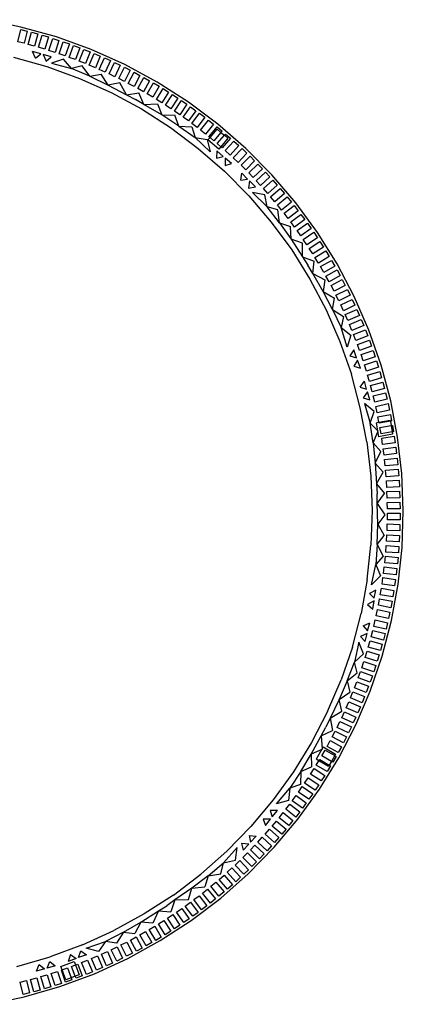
# Model space of a CAD drawing. Extents: x -761 to 761, y -265 to 265.
# Tile 4 of 19: x -461 to -407, y -64 to 74. Entities that reach past the tile are written whole.
import ezdxf

# ---------------------------------------------------------------- set-up
doc = ezdxf.new("R2010")
doc.units = 0
doc.header["$MEASUREMENT"] = 0
doc.layers.get('0').update_dxf_attribs({"linetype": 'CONTINUOUS'})

msp = doc.modelspace()

# ---------------------------------------------------------------- linework, layer by layer
for p, q in [((-460.37, 73.29), (-465.45, 74.32)), ((-460.8, 71.22), (-460.37, 72.95)), ((-455.37, 71.89), (-460.37, 73.29)), ((-460.37, 72.95), (-459.47, 72.73)), ((-459.47, 72.73), (-459.9, 71)), ((-459.33, 70.85), (-458.86, 72.57)), ((-458.86, 72.57), (-457.97, 72.32)), ((-457.97, 72.32), (-458.45, 70.6)), ((-457.88, 70.44), (-457.37, 72.15)), ((-457.37, 72.15), (-456.49, 71.89)), ((-459.9, 71), (-460.8, 71.22)), ((-458.45, 70.6), (-459.33, 70.85)), ((-456.49, 71.89), (-456.99, 70.18)), ((-456.43, 70), (-455.88, 71.7)), ((-455.88, 71.7), (-455.01, 71.42)), ((-455.01, 71.42), (-455.55, 69.72)), ((-450.49, 70.13), (-455.37, 71.89)), ((-454.99, 69.53), (-454.41, 71.22)), ((-454.41, 71.22), (-453.54, 70.92)), ((-453.54, 70.92), (-454.12, 69.23)), ((-453.57, 69.03), (-452.95, 70.7)), ((-452.95, 70.7), (-452.08, 70.38)), ((-458.33, 68.91), (-458.71, 69.86)), ((-457.58, 69.51), (-458.71, 69.86)), ((-458.33, 68.91), (-457.58, 69.51)), ((-456.99, 70.18), (-457.88, 70.44)), ((-456.09, 69.12), (-457.22, 69.44)), ((-457.22, 69.44), (-456.82, 68.49)), ((-455.55, 69.72), (-456.43, 70)), ((-454.12, 69.23), (-454.99, 69.53)), ((-452.08, 70.38), (-452.71, 68.71)), ((-452.15, 68.5), (-451.5, 70.15)), ((-451.5, 70.15), (-450.64, 69.81)), ((-450.64, 69.81), (-451.3, 68.15)), ((-450.75, 67.93), (-450.05, 69.57)), ((-445.76, 68), (-450.49, 70.13)), ((-450.05, 69.57), (-449.21, 69.21)), ((-461.39, 69.04), (-456.71, 67.73)), ((-456.82, 68.49), (-456.09, 69.12)), ((-454.37, 68.79), (-456.05, 68.21)), ((-456.05, 68.21), (-453.25, 67.47)), ((-453.25, 67.47), (-454.37, 68.79)), ((-452.71, 68.71), (-453.57, 69.03)), ((-451.73, 67.84), (-453.25, 67.47)), ((-451.3, 68.15), (-452.15, 68.5)), ((-450.67, 66.36), (-451.73, 67.84)), ((-449.9, 67.57), (-450.75, 67.93)), ((-449.21, 69.21), (-449.9, 67.57)), ((-449.36, 67.33), (-448.63, 68.96)), ((-448.63, 68.96), (-447.79, 68.58)), ((-447.79, 68.58), (-448.52, 66.95)), ((-447.98, 66.71), (-447.22, 68.32)), ((-447.22, 68.32), (-446.39, 67.92)), ((-446.39, 67.92), (-447.15, 66.31)), ((-441.2, 65.54), (-445.76, 68)), ((-456.71, 67.73), (-452.13, 66.07)), ((-450.67, 66.36), (-453.25, 67.47)), ((-450.67, 66.36), (-449.07, 66.67)), ((-448.52, 66.95), (-449.36, 67.33)), ((-448.09, 65.13), (-449.07, 66.67)), ((-447.15, 66.31), (-447.98, 66.71)), ((-446.62, 66.05), (-445.82, 67.64)), ((-445.82, 67.64), (-445, 67.23)), ((-445, 67.23), (-445.8, 65.63)), ((-445.28, 65.36), (-444.44, 66.94)), ((-443.63, 66.5), (-444.46, 64.93)), ((-444.44, 66.94), (-443.63, 66.5)), ((-452.13, 66.07), (-447.7, 64.08)), ((-450.67, 66.36), (-448.09, 65.13)), ((-446.44, 65.43), (-448.09, 65.13)), ((-448.09, 65.13), (-445.51, 63.77)), ((-445.8, 65.63), (-446.62, 66.05)), ((-445.51, 63.77), (-446.44, 65.43)), ((-444.46, 64.93), (-445.28, 65.36)), ((-443.95, 64.64), (-443.07, 66.2)), ((-442.27, 65.75), (-443.14, 64.19)), ((-443.07, 66.2), (-442.27, 65.75)), ((-442.63, 63.9), (-441.72, 65.43)), ((-441.72, 65.43), (-440.93, 64.96)), ((-436.83, 62.74), (-441.2, 65.54)), ((-447.7, 64.08), (-443.42, 61.77)), ((-445.51, 63.77), (-443.78, 64.02)), ((-445.51, 63.77), (-444.28, 63.12)), ((-443.14, 64.19), (-443.95, 64.64)), ((-443.08, 62.41), (-443.78, 64.02)), ((-441.84, 63.43), (-442.63, 63.9)), ((-440.93, 64.96), (-441.84, 63.43)), ((-441.33, 63.12), (-440.39, 64.64)), ((-439.61, 64.15), (-440.55, 62.63)), ((-440.39, 64.64), (-439.61, 64.15)), ((-440.05, 62.31), (-439.08, 63.81)), ((-439.08, 63.81), (-438.31, 63.31)), ((-443.08, 62.41), (-444.28, 63.12)), ((-443.08, 62.41), (-441.18, 62.49)), ((-440.57, 60.93), (-443.08, 62.41)), ((-440.55, 62.63), (-441.33, 63.12)), ((-441.18, 62.49), (-440.57, 60.93)), ((-439.28, 61.81), (-440.05, 62.31)), ((-438.31, 63.31), (-439.28, 61.81)), ((-438.79, 61.48), (-437.79, 62.95)), ((-437.03, 62.43), (-438.03, 60.96)), ((-437.79, 62.95), (-437.03, 62.43)), ((-432.68, 59.63), (-436.83, 62.74)), ((-443.42, 61.77), (-439.32, 59.15)), ((-438.18, 59.37), (-440.57, 60.93)), ((-440.57, 60.93), (-438.75, 60.89)), ((-438.03, 60.96), (-438.79, 61.48)), ((-437.55, 60.62), (-436.51, 62.07)), ((-435.76, 61.53), (-436.8, 60.08)), ((-436.51, 62.07), (-435.76, 61.53)), ((-436.33, 59.73), (-435.25, 61.16)), ((-435.25, 61.16), (-434.52, 60.6)), ((-438.18, 59.37), (-438.75, 60.89)), ((-436.8, 60.08), (-437.55, 60.62)), ((-435.59, 59.18), (-436.33, 59.73)), ((-434.52, 60.6), (-435.59, 59.18)), ((-435.12, 58.81), (-434.02, 60.22)), ((-433.29, 59.65), (-434.4, 58.24)), ((-434.02, 60.22), (-433.29, 59.65)), ((-428.77, 56.22), (-432.68, 59.63)), ((-439.32, 59.15), (-435.43, 56.23)), ((-438.18, 59.37), (-435.88, 57.75)), ((-438.18, 59.37), (-436.36, 59.24)), ((-436.36, 59.24), (-435.88, 57.75)), ((-434.4, 58.24), (-435.12, 58.81)), ((-433.94, 57.87), (-432.8, 59.25)), ((-433.79, 57.75), (-432.8, 58.94)), ((-432.25, 58.47), (-433.23, 57.28)), ((-432.8, 59.25), (-432.09, 58.66)), ((-432.8, 58.94), (-432.25, 58.47)), ((-432.09, 58.66), (-432.25, 58.47)), ((-432.25, 58.47), (-431.77, 58.07)), ((-431.77, 58.07), (-431.61, 58.25)), ((-431.61, 58.25), (-430.91, 57.65)), ((-433.79, 55.75), (-435.88, 57.75)), ((-435.88, 57.75), (-434.17, 57.48)), ((-434.17, 57.48), (-433.79, 55.75)), ((-434.09, 57.41), (-433.79, 57.75)), ((-432.56, 56.12), (-434.09, 57.41)), ((-433.79, 57.75), (-433.94, 57.87)), ((-433.23, 57.28), (-433.79, 57.75)), ((-432.78, 56.9), (-431.77, 58.07)), ((-432.27, 56.46), (-432.78, 56.9)), ((-431.27, 57.65), (-432.27, 56.46)), ((-430.91, 57.65), (-432.08, 56.3)), ((-431.77, 58.07), (-431.27, 57.65)), ((-431.64, 55.91), (-430.44, 57.23)), ((-430.44, 57.23), (-429.76, 56.62)), ((-435.43, 56.23), (-431.76, 53.03)), ((-432.81, 55.88), (-432.87, 54.86)), ((-431.94, 55.09), (-432.81, 55.88)), ((-432.27, 56.46), (-432.56, 56.12)), ((-432.08, 56.3), (-432.27, 56.46)), ((-430.95, 55.29), (-431.64, 55.91)), ((-429.76, 56.62), (-430.95, 55.29)), ((-430.52, 54.89), (-429.29, 56.19)), ((-428.63, 55.56), (-429.85, 54.26)), ((-429.29, 56.19), (-428.63, 55.56)), ((-425.12, 52.53), (-428.77, 56.22)), ((-432.87, 54.86), (-431.94, 55.09)), ((-431.64, 54.87), (-431.68, 53.84)), ((-431.68, 53.84), (-430.76, 54.1)), ((-430.76, 54.1), (-431.64, 54.87)), ((-429.85, 54.26), (-430.52, 54.89)), ((-429.42, 53.85), (-428.17, 55.12)), ((-427.52, 54.47), (-428.77, 53.2)), ((-428.35, 52.78), (-427.07, 54.02)), ((-428.17, 55.12), (-427.52, 54.47)), ((-427.07, 54.02), (-426.43, 53.36)), ((-431.76, 53.03), (-428.34, 49.58)), ((-429.48, 51.74), (-429.34, 52.76)), ((-428.77, 53.2), (-429.42, 53.85)), ((-428.53, 51.91), (-429.34, 52.76)), ((-427.71, 52.12), (-428.35, 52.78)), ((-426.43, 53.36), (-427.71, 52.12)), ((-427.31, 51.69), (-426, 52.9)), ((-426, 52.9), (-425.37, 52.23)), ((-429.48, 51.74), (-428.53, 51.91)), ((-428.25, 51.66), (-428.36, 50.64)), ((-427.42, 50.83), (-428.25, 51.66)), ((-426.68, 51.01), (-427.31, 51.69)), ((-425.37, 52.23), (-426.68, 51.01)), ((-426.28, 50.57), (-424.95, 51.76)), ((-421.75, 48.59), (-425.12, 52.53)), ((-424.95, 51.76), (-424.34, 51.07)), ((-428.36, 50.64), (-427.42, 50.83)), ((-426.08, 49.7), (-427.83, 50.02)), ((-427.83, 50.02), (-425.75, 48.01)), ((-425.67, 49.88), (-426.28, 50.57)), ((-424.34, 51.07), (-425.67, 49.88)), ((-425.28, 49.44), (-423.93, 50.59)), ((-423.33, 49.89), (-424.69, 48.73)), ((-423.93, 50.59), (-423.33, 49.89)), ((-428.34, 49.58), (-425.18, 45.87)), ((-425.75, 48.01), (-426.08, 49.7)), ((-424.69, 48.73), (-425.28, 49.44)), ((-424.31, 48.28), (-422.93, 49.4)), ((-422.35, 48.68), (-423.73, 47.56)), ((-422.93, 49.4), (-422.35, 48.68)), ((-418.69, 44.4), (-421.75, 48.59)), ((-424.24, 47.58), (-425.75, 48.01)), ((-424.04, 45.78), (-425.75, 48.01)), ((-423.73, 47.56), (-424.31, 48.28)), ((-424.04, 45.78), (-424.24, 47.58)), ((-423.37, 47.1), (-421.96, 48.19)), ((-422.8, 46.37), (-423.37, 47.1)), ((-421.39, 47.46), (-422.8, 46.37)), ((-421.96, 48.19), (-421.39, 47.46)), ((-425.18, 45.87), (-422.31, 41.95)), ((-424.04, 45.78), (-422.39, 43.45)), ((-424.04, 45.78), (-422.5, 45.27)), ((-422.44, 45.89), (-421.01, 46.95)), ((-421.9, 45.15), (-422.44, 45.89)), ((-420.46, 46.21), (-421.9, 45.15)), ((-421.55, 44.67), (-420.09, 45.7)), ((-421.01, 46.95), (-420.46, 46.21)), ((-420.09, 45.7), (-419.56, 44.95)), ((-422.39, 43.45), (-422.5, 45.27)), ((-421.02, 43.92), (-421.55, 44.67)), ((-419.56, 44.95), (-421.02, 43.92)), ((-420.69, 43.43), (-419.21, 44.43)), ((-419.21, 44.43), (-418.69, 43.66)), ((-415.94, 40), (-418.69, 44.4)), ((-422.39, 43.45), (-420.81, 41)), ((-420.8, 42.9), (-422.39, 43.45)), ((-420.17, 42.66), (-420.69, 43.43)), ((-418.69, 43.66), (-420.17, 42.66)), ((-419.85, 42.17), (-418.35, 43.13)), ((-418.35, 43.13), (-417.85, 42.36)), ((-422.31, 41.95), (-419.74, 37.82)), ((-420.81, 41), (-420.8, 42.9)), ((-419.35, 41.39), (-419.85, 42.17)), ((-417.85, 42.36), (-419.35, 41.39)), ((-419.04, 40.89), (-417.52, 41.82)), ((-417.52, 41.82), (-417.04, 41.03)), ((-420.81, 41), (-420.05, 39.83)), ((-420.81, 41), (-419.17, 40.37)), ((-419.35, 38.63), (-419.17, 40.37)), ((-418.56, 40.1), (-419.04, 40.89)), ((-417.04, 41.03), (-418.56, 40.1)), ((-418.26, 39.6), (-416.72, 40.49)), ((-416.72, 40.49), (-416.25, 39.69)), ((-419.35, 38.63), (-420.05, 39.83)), ((-417.8, 38.8), (-418.26, 39.6)), ((-416.25, 39.69), (-417.8, 38.8)), ((-417.51, 38.28), (-415.94, 39.14)), ((-413.53, 35.41), (-415.94, 40)), ((-415.94, 39.14), (-415.5, 38.34)), ((-419.74, 37.82), (-417.47, 33.52)), ((-419.35, 38.63), (-417.66, 37.77)), ((-417.89, 36.11), (-419.35, 38.63)), ((-417.66, 37.77), (-417.89, 36.11)), ((-417.06, 37.48), (-417.51, 38.28)), ((-415.5, 38.34), (-417.06, 37.48)), ((-416.78, 36.95), (-415.2, 37.78)), ((-415.2, 37.78), (-414.78, 36.96)), ((-416.56, 33.58), (-417.89, 36.11)), ((-417.89, 36.11), (-416.32, 35.19)), ((-416.36, 36.14), (-416.78, 36.95)), ((-414.78, 36.96), (-416.36, 36.14)), ((-416.09, 35.61), (-414.49, 36.4)), ((-414.49, 36.4), (-414.08, 35.57)), ((-416.56, 33.58), (-416.32, 35.19)), ((-415.68, 34.78), (-416.09, 35.61)), ((-414.08, 35.57), (-415.68, 34.78)), ((-415.43, 34.25), (-413.81, 35)), ((-413.81, 35), (-413.42, 34.17)), ((-411.46, 30.65), (-413.53, 35.41)), ((-417.47, 33.52), (-415.53, 29.06)), ((-416.56, 33.58), (-415.04, 32.58)), ((-416.56, 33.58), (-415.35, 31.04)), ((-415.04, 33.41), (-415.43, 34.25)), ((-413.42, 34.17), (-415.04, 33.41)), ((-414.79, 32.87), (-413.16, 33.59)), ((-413.16, 33.59), (-412.79, 32.75)), ((-415.04, 32.58), (-415.35, 31.04)), ((-414.42, 32.03), (-414.79, 32.87)), ((-412.79, 32.75), (-414.42, 32.03)), ((-414.19, 31.48), (-412.54, 32.17)), ((-412.54, 32.17), (-412.19, 31.31)), ((-414.5, 28.28), (-415.35, 31.04)), ((-415.35, 31.04), (-413.99, 29.98)), ((-413.84, 30.63), (-414.19, 31.48)), ((-412.19, 31.31), (-413.84, 30.63)), ((-413.62, 30.08), (-411.96, 30.72)), ((-411.96, 30.72), (-411.62, 29.86)), ((-409.75, 25.76), (-411.46, 30.65)), ((-413.99, 29.98), (-414.5, 28.28)), ((-413.29, 29.22), (-413.62, 30.08)), ((-411.62, 29.86), (-413.29, 29.22)), ((-413.08, 28.67), (-411.4, 29.27)), ((-411.4, 29.27), (-411.09, 28.41)), ((-415.53, 29.06), (-413.93, 24.47)), ((-413.58, 27.91), (-414.14, 27.05)), ((-413.21, 26.8), (-413.58, 27.91)), ((-412.77, 27.8), (-413.08, 28.67)), ((-411.09, 28.41), (-412.77, 27.8)), ((-412.57, 27.24), (-410.88, 27.81)), ((-410.88, 27.81), (-410.59, 26.94)), ((-414.14, 27.05), (-413.21, 26.8)), ((-413.06, 26.46), (-413.6, 25.59)), ((-412.66, 25.35), (-413.06, 26.46)), ((-412.28, 26.37), (-412.57, 27.24)), ((-410.59, 26.94), (-412.28, 26.37)), ((-412.1, 25.8), (-410.39, 26.34)), ((-410.39, 26.34), (-410.12, 25.46)), ((-413.6, 25.59), (-412.66, 25.35)), ((-411.82, 24.92), (-412.1, 25.8)), ((-410.12, 25.46), (-411.82, 24.92)), ((-408.4, 20.75), (-409.75, 25.76)), ((-412.67, 19.77), (-413.93, 24.47)), ((-411.65, 24.36), (-409.94, 24.85)), ((-411.4, 23.47), (-411.65, 24.36)), ((-409.68, 23.96), (-411.4, 23.47)), ((-409.94, 24.85), (-409.68, 23.96)), ((-412.7, 22.68), (-412.09, 23.49)), ((-412.7, 22.68), (-411.79, 22.36)), ((-411.79, 22.36), (-412.09, 23.49)), ((-411.24, 22.9), (-409.52, 23.36)), ((-411, 22.01), (-411.24, 22.9)), ((-409.28, 22.46), (-411, 22.01)), ((-409.52, 23.36), (-409.28, 22.46)), ((-411.67, 22.01), (-412.27, 21.17)), ((-412.27, 21.17), (-411.35, 20.88)), ((-411.35, 20.88), (-411.67, 22.01)), ((-410.86, 21.43), (-409.13, 21.85)), ((-410.64, 20.54), (-410.86, 21.43)), ((-408.91, 20.96), (-410.64, 20.54)), ((-409.13, 21.85), (-408.91, 20.96)), ((-411.76, 14.99), (-412.67, 19.77)), ((-412.1, 20.37), (-411.27, 17.6)), ((-410.74, 19.24), (-412.1, 20.37)), ((-410.51, 19.96), (-408.77, 20.34)), ((-410.32, 19.06), (-410.51, 19.96)), ((-408.57, 19.44), (-410.32, 19.06)), ((-408.77, 20.34), (-408.57, 19.44)), ((-407.43, 15.65), (-408.4, 20.75)), ((-411.27, 17.6), (-410.74, 19.24)), ((-410.2, 18.48), (-408.45, 18.82)), ((-410.05, 17.72), (-410.2, 18.48)), ((-410.05, 17.72), (-408.47, 18)), ((-408.47, 18), (-408.45, 17.88)), ((-408.45, 18.82), (-408.27, 17.92)), ((-410.87, 14.82), (-411.27, 17.6)), ((-410.25, 16.58), (-411.27, 17.6)), ((-410.44, 17.65), (-410.05, 17.72)), ((-410.44, 17.65), (-410.1, 15.68)), ((-410.02, 17.58), (-410.05, 17.72)), ((-408.45, 17.88), (-410.02, 17.58)), ((-409.92, 16.99), (-408.34, 17.26)), ((-409.76, 16.08), (-409.92, 16.99)), ((-408.27, 17.92), (-408.45, 17.88)), ((-408.45, 17.88), (-408.34, 17.26)), ((-408.34, 17.26), (-408.16, 17.29)), ((-408.34, 17.26), (-408.18, 16.36)), ((-408.16, 17.29), (-408, 16.39)), ((-410.87, 14.82), (-410.22, 16.37)), ((-410.17, 16.49), (-410.25, 16.58)), ((-410.22, 16.37), (-410.17, 16.49)), ((-408.13, 16.03), (-410.1, 15.68)), ((-408.18, 16.36), (-409.76, 16.08)), ((-409.67, 15.5), (-407.9, 15.76)), ((-409.53, 14.59), (-409.67, 15.5)), ((-408, 16.39), (-408.18, 16.36)), ((-408.18, 16.36), (-408.13, 16.03)), ((-407.9, 15.76), (-407.77, 14.85)), ((-406.84, 10.5), (-407.43, 15.65)), ((-411.76, 14.99), (-411.2, 10.16)), ((-410.87, 14.82), (-409.77, 13.62)), ((-410.87, 14.82), (-410.57, 11.98)), ((-407.77, 14.85), (-409.53, 14.59)), ((-409.45, 14), (-407.68, 14.22)), ((-409.34, 13.09), (-409.45, 14)), ((-407.68, 14.22), (-407.57, 13.31)), ((-410.57, 11.98), (-409.77, 13.62)), ((-407.57, 13.31), (-409.34, 13.09)), ((-409.27, 12.5), (-407.5, 12.68)), ((-409.18, 11.58), (-409.27, 12.5)), ((-407.5, 12.68), (-407.4, 11.76)), ((-409.46, 10.73), (-410.57, 11.98)), ((-410.57, 11.98), (-410.39, 9.07)), ((-407.4, 11.76), (-409.18, 11.58)), ((-409.12, 10.99), (-407.35, 11.13)), ((-407.35, 11.13), (-407.27, 10.21)), ((-411.2, 10.16), (-411, 5.3)), ((-410.39, 9.07), (-409.46, 10.73)), ((-409.05, 10.07), (-409.12, 10.99)), ((-407.27, 10.21), (-409.05, 10.07)), ((-406.63, 5.31), (-406.84, 10.5)), ((-410.39, 9.07), (-409.27, 7.72)), ((-410.39, 9.07), (-410.29, 7.68)), ((-409.01, 9.48), (-407.23, 9.58)), ((-408.95, 8.56), (-409.01, 9.48)), ((-407.17, 8.66), (-408.95, 8.56)), ((-407.23, 9.58), (-407.17, 8.66)), ((-410.28, 6.29), (-410.29, 7.68)), ((-410.28, 6.29), (-409.27, 7.72)), ((-408.93, 7.97), (-407.15, 8.03)), ((-408.89, 7.05), (-408.93, 7.97)), ((-407.11, 7.11), (-408.89, 7.05)), ((-407.15, 8.03), (-407.11, 7.11)), ((-410.28, 6.29), (-409.22, 4.71)), ((-410.23, 3.38), (-410.28, 6.29)), ((-408.88, 6.45), (-407.1, 6.48)), ((-408.87, 5.53), (-408.88, 6.45)), ((-407.08, 5.56), (-408.87, 5.53)), ((-407.1, 6.48), (-407.08, 5.56)), ((-411, 5.3), (-411.17, 0.44)), ((-409.22, 4.71), (-410.23, 3.38)), ((-408.87, 4.02), (-408.86, 4.94)), ((-408.86, 4.94), (-407.08, 4.93)), ((-407.08, 4.93), (-407.09, 4)), ((-406.8, 0.13), (-406.63, 5.31)), ((-410.31, 0.52), (-410.23, 3.38)), ((-410.23, 3.38), (-409.31, 1.8)), ((-408.91, 2.51), (-408.88, 3.43)), ((-408.88, 3.43), (-407.1, 3.37)), ((-407.09, 4), (-408.87, 4.02)), ((-407.1, 3.37), (-407.13, 2.45)), ((-410.31, 0.52), (-409.31, 1.8)), ((-408.99, 0.99), (-408.94, 1.91)), ((-408.94, 1.91), (-407.16, 1.82)), ((-407.13, 2.45), (-408.91, 2.51)), ((-407.16, 1.82), (-407.21, 0.9)), ((-411.69, -4.4), (-411.17, 0.44)), ((-410.31, 0.52), (-410.49, -2.28)), ((-410.31, 0.52), (-409.48, -1.09)), ((-409.09, -0.52), (-409.02, 0.4)), ((-409.02, 0.4), (-407.25, 0.27)), ((-407.21, 0.9), (-408.99, 0.99)), ((-407.36, -5.03), (-406.8, 0.13)), ((-407.25, 0.27), (-407.32, -0.65)), ((-409.48, -1.09), (-410.49, -2.28)), ((-409.23, -2.02), (-409.14, -1.11)), ((-409.14, -1.11), (-407.37, -1.28)), ((-407.32, -0.65), (-409.09, -0.52)), ((-407.37, -1.28), (-407.46, -2.2)), ((-411.11, -5.11), (-410.49, -2.28)), ((-410.49, -2.28), (-409.83, -3.88)), ((-409.41, -3.53), (-409.3, -2.61)), ((-409.3, -2.61), (-407.53, -2.82)), ((-407.46, -2.2), (-409.23, -2.02)), ((-409.83, -3.88), (-411.11, -5.11)), ((-409.62, -5.03), (-409.49, -4.11)), ((-409.49, -4.11), (-407.72, -4.37)), ((-407.64, -3.74), (-409.41, -3.53)), ((-407.53, -2.82), (-407.64, -3.74)), ((-411.69, -4.4), (-412.56, -9.18)), ((-407.85, -5.28), (-409.62, -5.03)), ((-408.3, -10.13), (-407.36, -5.03)), ((-407.72, -4.37), (-407.85, -5.28)), ((-410.48, -5.88), (-411.39, -6.36)), ((-411.39, -6.36), (-410.71, -7.03)), ((-410.71, -7.03), (-410.48, -5.88)), ((-409.86, -6.53), (-409.71, -5.62)), ((-408.1, -6.82), (-409.86, -6.53)), ((-409.71, -5.62), (-407.95, -5.91)), ((-407.95, -5.91), (-408.1, -6.82)), ((-410.74, -7.4), (-411.64, -7.9)), ((-411.64, -7.9), (-410.93, -8.56)), ((-410.93, -8.56), (-410.74, -7.4)), ((-410.13, -8.01), (-409.96, -7.11)), ((-408.38, -8.35), (-410.13, -8.01)), ((-409.96, -7.11), (-408.21, -7.44)), ((-408.21, -7.44), (-408.38, -8.35)), ((-413.79, -13.89), (-412.56, -9.18)), ((-410.44, -9.5), (-410.25, -8.59)), ((-408.69, -9.87), (-410.44, -9.5)), ((-410.25, -8.59), (-408.5, -8.96)), ((-408.5, -8.96), (-408.69, -9.87)), ((-412.28, -10.88), (-411.34, -10.46)), ((-412.28, -10.88), (-411.64, -11.6)), ((-411.64, -11.6), (-411.34, -10.46)), ((-410.78, -10.97), (-410.57, -10.07)), ((-409.04, -11.38), (-410.78, -10.97)), ((-410.57, -10.07), (-408.83, -10.48)), ((-409.61, -15.15), (-408.3, -10.13)), ((-408.83, -10.48), (-409.04, -11.38)), ((-411.7, -11.96), (-412.63, -12.4)), ((-412.63, -12.4), (-411.98, -13.11)), ((-411.98, -13.11), (-411.7, -11.96)), ((-411.15, -12.44), (-410.92, -11.55)), ((-409.42, -12.89), (-411.15, -12.44)), ((-410.92, -11.55), (-409.19, -11.99)), ((-409.19, -11.99), (-409.42, -12.89)), ((-412.88, -13.19), (-413.51, -16.01)), ((-412.24, -14.84), (-412.88, -13.19)), ((-411.55, -13.9), (-411.3, -13.01)), ((-411.3, -13.01), (-409.59, -13.49)), ((-409.59, -13.49), (-409.84, -14.38)), ((-413.79, -13.89), (-415.36, -18.49)), ((-413.51, -16.01), (-412.24, -14.84)), ((-411.99, -15.35), (-411.72, -14.46)), ((-411.72, -14.46), (-410.02, -14.99)), ((-409.84, -14.38), (-411.55, -13.9)), ((-411.28, -20.06), (-409.61, -15.15)), ((-410.02, -14.99), (-410.29, -15.87)), ((-414.52, -18.63), (-413.51, -16.01)), ((-413.09, -17.51), (-413.51, -16.01)), ((-412.46, -16.78), (-412.17, -15.91)), ((-412.17, -15.91), (-410.48, -16.47)), ((-410.29, -15.87), (-411.99, -15.35)), ((-410.48, -16.47), (-410.77, -17.35)), ((-414.52, -18.63), (-413.09, -17.51)), ((-412.96, -18.21), (-412.65, -17.34)), ((-412.65, -17.34), (-410.97, -17.94)), ((-410.77, -17.35), (-412.46, -16.78)), ((-410.97, -17.94), (-411.28, -18.81)), ((-417.27, -22.96), (-415.36, -18.49)), ((-414.52, -18.63), (-415.65, -21.26)), ((-414.52, -18.63), (-414.15, -20.21)), ((-413.49, -19.63), (-413.17, -18.77)), ((-413.17, -18.77), (-411.5, -19.4)), ((-411.28, -18.81), (-412.96, -18.21)), ((-415.65, -21.26), (-414.15, -20.21)), ((-414.06, -21.03), (-413.71, -20.18)), ((-413.71, -20.18), (-412.06, -20.85)), ((-411.83, -20.27), (-413.49, -19.63)), ((-413.32, -24.83), (-411.28, -20.06)), ((-411.5, -19.4), (-411.83, -20.27)), ((-415.65, -21.26), (-416.91, -23.88)), ((-415.29, -22.89), (-415.65, -21.26)), ((-414.65, -22.43), (-414.29, -21.58)), ((-414.29, -21.58), (-412.65, -22.29)), ((-412.41, -21.71), (-414.06, -21.03)), ((-412.06, -20.85), (-412.41, -21.71)), ((-417.27, -22.96), (-419.51, -27.29)), ((-416.91, -23.88), (-415.29, -22.89)), ((-415.28, -23.81), (-414.89, -22.97)), ((-414.89, -22.97), (-413.28, -23.72)), ((-413.02, -23.14), (-414.65, -22.43)), ((-412.65, -22.29), (-413.02, -23.14)), ((-416.91, -23.88), (-417.51, -25.14)), ((-416.91, -23.88), (-416.6, -25.6)), ((-415.94, -25.17), (-415.53, -24.34)), ((-415.7, -29.44), (-413.32, -24.83)), ((-415.53, -24.34), (-413.93, -25.12)), ((-413.66, -24.55), (-415.28, -23.81)), ((-413.28, -23.72), (-413.66, -24.55)), ((-418.17, -26.36), (-417.51, -25.14)), ((-418.17, -26.36), (-416.6, -25.6)), ((-416.62, -26.52), (-416.2, -25.7)), ((-416.2, -25.7), (-414.62, -26.52)), ((-414.33, -25.95), (-415.94, -25.17)), ((-413.93, -25.12), (-414.33, -25.95)), ((-419.51, -27.29), (-422.05, -31.43)), ((-419.56, -28.92), (-418.17, -26.36)), ((-418.17, -26.36), (-418.03, -28.21)), ((-417.34, -27.85), (-416.9, -27.04)), ((-416.9, -27.04), (-415.33, -27.9)), ((-415.04, -27.34), (-416.62, -26.52)), ((-414.62, -26.52), (-415.04, -27.34)), ((-421.02, -31.38), (-419.56, -28.92)), ((-418.07, -28.27), (-419.56, -28.92)), ((-419.56, -28.92), (-419.53, -30.74)), ((-417.87, -27.93), (-418.87, -29.66)), ((-418.08, -29.17), (-417.63, -28.37)), ((-418.02, -28.25), (-418.07, -28.27)), ((-418.03, -28.21), (-418.02, -28.25)), ((-417.87, -27.93), (-416.14, -28.94)), ((-417.63, -28.37), (-416.26, -29.15)), ((-415.77, -28.71), (-417.34, -27.85)), ((-416.14, -28.94), (-416.26, -29.15)), ((-415.33, -27.9), (-415.77, -28.71)), ((-418.5, -29.88), (-418.87, -29.66)), ((-418.86, -30.47), (-418.5, -29.88)), ((-418.5, -29.88), (-418.38, -29.68)), ((-417.14, -30.67), (-418.5, -29.88)), ((-418.41, -33.85), (-415.7, -29.44)), ((-418.38, -29.68), (-417.04, -30.49)), ((-416.72, -29.95), (-418.08, -29.17)), ((-416.72, -29.95), (-417.04, -30.49)), ((-416.26, -29.15), (-416.72, -29.95)), ((-416.54, -30.06), (-416.72, -29.95)), ((-416.08, -29.26), (-416.54, -30.06)), ((-416.26, -29.15), (-416.08, -29.26)), ((-422.05, -31.43), (-424.9, -35.37)), ((-421.02, -31.38), (-422.55, -33.73)), ((-421.02, -31.38), (-421.09, -33.19)), ((-421.02, -31.38), (-419.53, -30.74)), ((-419.66, -31.75), (-419.17, -30.97)), ((-418.15, -32.71), (-419.66, -31.75)), ((-419.17, -30.97), (-417.66, -31.93)), ((-417.33, -31.39), (-418.86, -30.47)), ((-416.86, -30.6), (-417.33, -31.39)), ((-417.04, -30.49), (-417.14, -30.67)), ((-417.04, -30.49), (-416.86, -30.6)), ((-421.09, -33.19), (-422.55, -33.73)), ((-420.49, -33.02), (-419.98, -32.25)), ((-419.01, -34), (-420.49, -33.02)), ((-419.98, -32.25), (-418.5, -33.24)), ((-417.66, -31.93), (-418.15, -32.71)), ((-424.47, -35.9), (-422.55, -33.73)), ((-422.55, -33.73), (-422.76, -35.45)), ((-421.45, -38.06), (-418.41, -33.85)), ((-421.35, -34.26), (-420.82, -33.5)), ((-419.89, -35.28), (-421.35, -34.26)), ((-420.82, -33.5), (-419.36, -34.53)), ((-419.36, -34.53), (-419.89, -35.28)), ((-418.5, -33.24), (-419.01, -34)), ((-424.9, -35.37), (-428.03, -39.1)), ((-422.76, -35.45), (-424.47, -35.9)), ((-423.15, -36.69), (-422.59, -35.96)), ((-422.59, -35.96), (-421.18, -37.05)), ((-422.24, -35.49), (-421.69, -34.74)), ((-420.8, -36.54), (-422.24, -35.49)), ((-421.69, -34.74), (-420.26, -35.8)), ((-420.26, -35.8), (-420.8, -36.54)), ((-425.33, -36.85), (-425.06, -37.77)), ((-424.3, -36.87), (-425.33, -36.85)), ((-425.06, -37.77), (-424.3, -36.87)), ((-424.09, -37.88), (-423.52, -37.16)), ((-423.52, -37.16), (-422.13, -38.28)), ((-421.74, -37.78), (-423.15, -36.69)), ((-421.18, -37.05), (-421.74, -37.78)), ((-425.27, -38.08), (-426.3, -38.08)), ((-426.3, -38.08), (-426.01, -38.99)), ((-426.01, -38.99), (-425.27, -38.08)), ((-425.06, -39.04), (-424.47, -38.34)), ((-424.79, -42.03), (-421.45, -38.06)), ((-424.47, -38.34), (-423.1, -39.49)), ((-422.7, -38.99), (-424.09, -37.88)), ((-422.13, -38.28), (-422.7, -38.99)), ((-431.42, -42.58), (-428.03, -39.1)), ((-426.05, -40.19), (-425.45, -39.49)), ((-425.45, -39.49), (-424.11, -40.67)), ((-423.7, -40.19), (-425.06, -39.04)), ((-423.1, -39.49), (-423.7, -40.19)), ((-429.37, -41.52), (-429.14, -42.45)), ((-428.34, -41.59), (-429.37, -41.52)), ((-428.31, -40.36), (-428.11, -41.3)), ((-428.31, -40.36), (-427.29, -40.46)), ((-428.11, -41.3), (-427.29, -40.46)), ((-427.07, -41.31), (-426.45, -40.63)), ((-425.76, -42.51), (-427.07, -41.31)), ((-426.45, -40.63), (-425.13, -41.83)), ((-424.71, -41.36), (-426.05, -40.19)), ((-424.11, -40.67), (-424.71, -41.36)), ((-435.07, -45.8), (-431.42, -42.58)), ((-429.97, -42.08), (-431.89, -44.23)), ((-430.22, -43.83), (-429.97, -42.08)), ((-429.18, -43.48), (-428.52, -42.83)), ((-429.14, -42.45), (-428.34, -41.59)), ((-428.52, -42.83), (-427.27, -44.09)), ((-428.41, -45.75), (-424.79, -42.03)), ((-428.11, -42.4), (-427.47, -41.74)), ((-426.83, -43.64), (-428.11, -42.4)), ((-427.47, -41.74), (-426.19, -42.97)), ((-425.13, -41.83), (-425.76, -42.51)), ((-434.06, -46.03), (-431.89, -44.23)), ((-432.26, -45.75), (-431.89, -44.23)), ((-431.89, -44.23), (-430.22, -43.83)), ((-430.27, -44.53), (-429.6, -43.89)), ((-429.6, -43.89), (-428.37, -45.18)), ((-427.92, -44.74), (-429.18, -43.48)), ((-427.27, -44.09), (-427.92, -44.74)), ((-426.19, -42.97), (-426.83, -43.64)), ((-431.38, -45.55), (-430.7, -44.93)), ((-430.18, -46.87), (-431.38, -45.55)), ((-430.7, -44.93), (-429.5, -46.25)), ((-429.04, -45.82), (-430.27, -44.53)), ((-428.37, -45.18), (-429.04, -45.82)), ((-438.94, -48.75), (-435.07, -45.8)), ((-434.06, -46.03), (-436.33, -47.77)), ((-434.06, -46.03), (-434.51, -47.59)), ((-434.06, -46.03), (-432.26, -45.75)), ((-433.67, -47.52), (-432.96, -46.93)), ((-432.96, -46.93), (-431.82, -48.31)), ((-432.51, -46.55), (-431.82, -45.94)), ((-431.34, -47.9), (-432.51, -46.55)), ((-432.29, -49.18), (-428.41, -45.75)), ((-431.82, -45.94), (-430.65, -47.29)), ((-429.5, -46.25), (-430.18, -46.87)), ((-436.33, -47.77), (-438.71, -49.44)), ((-436.81, -49.37), (-436.33, -47.77)), ((-436.33, -47.77), (-434.51, -47.59)), ((-434.85, -48.47), (-434.13, -47.9)), ((-434.13, -47.9), (-433.02, -49.29)), ((-432.53, -48.9), (-433.67, -47.52)), ((-431.82, -48.31), (-432.53, -48.9)), ((-430.65, -47.29), (-431.34, -47.9)), ((-438.94, -48.75), (-443.02, -51.4)), ((-438.71, -49.44), (-439.85, -50.25)), ((-438.71, -49.44), (-439.28, -51.1)), ((-438.71, -49.44), (-436.81, -49.37)), ((-437.27, -50.29), (-436.52, -49.75)), ((-436.52, -49.75), (-435.47, -51.19)), ((-436.42, -52.32), (-432.29, -49.18)), ((-436.05, -49.39), (-435.31, -48.84)), ((-434.97, -50.82), (-436.05, -49.39)), ((-435.31, -48.84), (-434.23, -50.26)), ((-433.74, -49.87), (-434.85, -48.47)), ((-433.02, -49.29), (-433.74, -49.87)), ((-443.49, -52.55), (-441.02, -50.98)), ((-441.02, -50.98), (-441.82, -52.71)), ((-441.02, -50.98), (-439.85, -50.25)), ((-441.02, -50.98), (-439.28, -51.1)), ((-438.51, -51.16), (-437.75, -50.63)), ((-437.49, -52.63), (-438.51, -51.16)), ((-437.75, -50.63), (-436.74, -52.1)), ((-436.22, -51.73), (-437.27, -50.29)), ((-435.47, -51.19), (-436.22, -51.73)), ((-434.23, -50.26), (-434.97, -50.82)), ((-443.02, -51.4), (-447.28, -53.74)), ((-445.96, -53.97), (-443.49, -52.55)), ((-443.49, -52.55), (-444.35, -54.15)), ((-441.82, -52.71), (-443.49, -52.55)), ((-441.04, -52.81), (-440.26, -52.32)), ((-440.77, -55.15), (-436.42, -52.32)), ((-440.26, -52.32), (-439.31, -53.83)), ((-439.77, -52), (-439, -51.49)), ((-438.78, -53.49), (-439.77, -52)), ((-439, -51.49), (-438.01, -52.98)), ((-436.74, -52.1), (-437.49, -52.63)), ((-451.7, -55.76), (-447.28, -53.74)), ((-445.96, -53.97), (-448.45, -55.28)), ((-445.96, -53.97), (-446.91, -55.52)), ((-445.96, -53.97), (-444.35, -54.15)), ((-443.65, -54.35), (-442.84, -53.89)), ((-442.84, -53.89), (-441.96, -55.44)), ((-442.33, -53.59), (-441.54, -53.12)), ((-441.42, -55.12), (-442.33, -53.59)), ((-441.54, -53.12), (-440.63, -54.65)), ((-440.09, -54.32), (-441.04, -52.81)), ((-439.31, -53.83), (-440.09, -54.32)), ((-438.01, -52.98), (-438.78, -53.49)), ((-451.18, -56.23), (-448.45, -55.28)), ((-448.45, -55.28), (-449.47, -56.68)), ((-446.91, -55.52), (-448.45, -55.28)), ((-446.31, -55.76), (-445.49, -55.35)), ((-445.49, -55.35), (-444.68, -56.94)), ((-445.32, -57.65), (-440.77, -55.15)), ((-444.97, -55.07), (-444.16, -54.63)), ((-444.13, -56.64), (-444.97, -55.07)), ((-444.16, -54.63), (-443.32, -56.2)), ((-442.76, -55.9), (-443.65, -54.35)), ((-440.63, -54.65), (-441.42, -55.12)), ((-451.7, -55.76), (-456.27, -57.45)), ((-452.26, -57.55), (-451.93, -56.57)), ((-451.93, -56.57), (-451.15, -57.14)), ((-449.47, -56.68), (-451.18, -56.23)), ((-449.04, -57.06), (-448.21, -56.68)), ((-448.21, -56.68), (-447.47, -58.31)), ((-447.67, -56.43), (-446.84, -56.03)), ((-446.9, -58.04), (-447.67, -56.43)), ((-446.84, -56.03), (-446.07, -57.64)), ((-445.5, -57.35), (-446.31, -55.76)), ((-443.32, -56.2), (-444.13, -56.64)), ((-441.96, -55.44), (-442.76, -55.9)), ((-460.94, -58.8), (-456.27, -57.45)), ((-456.68, -59.03), (-456.29, -58.09)), ((-456.29, -58.09), (-455.55, -58.71)), ((-454.74, -58.78), (-452.86, -58.1)), ((-453.41, -57.1), (-453.71, -58.08)), ((-452.61, -57.65), (-453.71, -58.08)), ((-453.41, -57.1), (-452.61, -57.65)), ((-452.86, -58.1), (-452.69, -58.57)), ((-451.15, -57.14), (-452.26, -57.55)), ((-451.83, -58.24), (-450.98, -57.89)), ((-450.98, -57.89), (-450.31, -59.55)), ((-450.43, -57.67), (-449.58, -57.3)), ((-449.73, -59.31), (-450.43, -57.67)), ((-450.04, -59.81), (-445.32, -57.65)), ((-449.58, -57.3), (-448.88, -58.94)), ((-448.31, -58.69), (-449.04, -57.06)), ((-446.07, -57.64), (-446.9, -58.04)), ((-444.68, -56.94), (-445.5, -57.35)), ((-458.16, -59.47), (-457.8, -58.51)), ((-457.04, -59.11), (-458.16, -59.47)), ((-457.8, -58.51), (-457.04, -59.11)), ((-455.55, -58.71), (-456.68, -59.03)), ((-456.1, -59.77), (-455.23, -59.48)), ((-455.23, -59.48), (-454.67, -61.18)), ((-454.57, -59.26), (-454.74, -58.78)), ((-454.67, -59.29), (-454.57, -59.26)), ((-454.08, -60.98), (-454.67, -59.29)), ((-454.57, -59.26), (-453.8, -58.98)), ((-454.06, -60.66), (-454.57, -59.26)), ((-453.8, -58.98), (-453.31, -60.39)), ((-453.24, -58.78), (-452.69, -58.57)), ((-452.72, -60.17), (-453.24, -58.78)), ((-452.69, -58.57), (-452.38, -58.45)), ((-452.69, -58.57), (-452.18, -59.98)), ((-452.38, -58.45), (-451.75, -60.12)), ((-451.16, -59.9), (-451.83, -58.24)), ((-448.88, -58.94), (-449.73, -59.31)), ((-447.47, -58.31), (-448.31, -58.69)), ((-460.46, -61.01), (-459.57, -60.78)), ((-459.57, -60.78), (-459.13, -62.51)), ((-459, -60.63), (-458.11, -60.38)), ((-458.52, -62.35), (-459, -60.63)), ((-458.11, -60.38), (-457.63, -62.1)), ((-457.55, -60.21), (-456.67, -59.95)), ((-457.03, -61.92), (-457.55, -60.21)), ((-456.67, -59.95), (-456.15, -61.66)), ((-455.55, -61.47), (-456.1, -59.77)), ((-454.9, -61.61), (-450.04, -59.81)), ((-453.21, -60.67), (-454.08, -60.98)), ((-453.31, -60.39), (-454.06, -60.66)), ((-452.72, -60.17), (-453.31, -60.39)), ((-453.31, -60.39), (-453.21, -60.67)), ((-452.18, -59.98), (-452.72, -60.17)), ((-452.61, -60.45), (-452.72, -60.17)), ((-451.75, -60.12), (-452.61, -60.45)), ((-450.31, -59.55), (-451.16, -59.9)), ((-460.02, -62.74), (-460.46, -61.01)), ((-459.89, -63.04), (-454.9, -61.61)), ((-457.63, -62.1), (-458.52, -62.35)), ((-456.15, -61.66), (-457.03, -61.92)), ((-454.67, -61.18), (-455.55, -61.47)), ((-464.96, -64.11), (-459.89, -63.04)), ((-459.13, -62.51), (-460.02, -62.74))]:
    msp.add_line(p, q)

doc.saveas('drawing.dxf')
